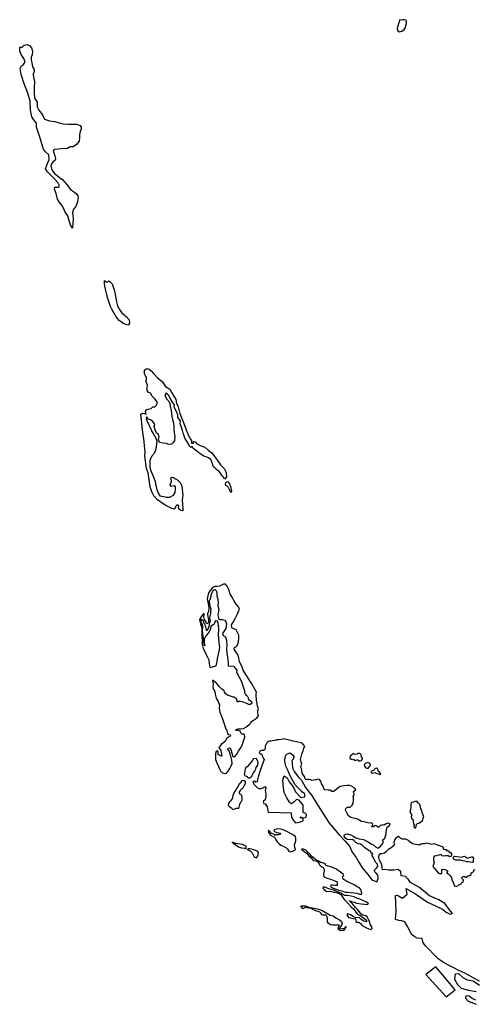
# Model space of a CAD drawing. Extents: x 85497 to 314014, y 760654 to 894511.
# Tile 1 of 25: x 102385 to 127273, y 771912 to 825797. Entities that reach past the tile are written whole.
import ezdxf

# ---------------------------------------------------------------- set-up
doc = ezdxf.new("R2010")
doc.units = 0
doc.layers.add('RPA', color=3, linetype='CONTINUOUS')

msp = doc.modelspace()

# ---------------------------------------------------------------- linework, layer by layer
at = {"layer": 'RPA', "color": 0}
for points in [[(123175, 825797), (123175, 825738), (123149, 825629), (123106, 825521), (123063, 825395), (123054, 825295), (123079, 825194), (123154, 825126), (123313, 825167), (123439, 825259), (123507, 825375), (123516, 825476), (123567, 825593), (123568, 825660), (123560, 825735), (123518, 825769), (123451, 825795), (123359, 825787), (123275, 825771)], [(105275, 814393), (105168, 814578), (105094, 814788), (105012, 815056), (104879, 815267), (104797, 815451), (104689, 815653), (104548, 815830), (104459, 815976), (104386, 816291), (104292, 816518), (104307, 816625), (104493, 816632), (104546, 816667), (104548, 816745), (104472, 816884), (104282, 817093), (103904, 817468), (103792, 817640), (103908, 817935), (104000, 818143), (103978, 818395), (103792, 818565), (103693, 818713), (103634, 818881), (103517, 819262), (103303, 819916), (103313, 820128), (103156, 820310), (103045, 820485), (102976, 820852), (102952, 821336), (102838, 821776), (102603, 822341), (102474, 822791), (102418, 823129), (102482, 823268), (102585, 823348), (102685, 823496), (102603, 823681), (102457, 823895), (102385, 824076), (102400, 824294), (102427, 824292), (102511, 824291), (102553, 824333), (102629, 824399), (102788, 824440), (102930, 824389), (103038, 824263), (103087, 824078), (103077, 823869), (103009, 823752), (103017, 823593), (103049, 823434), (103081, 823216), (103181, 823064), (103172, 822964), (103129, 822814), (103145, 822646), (103193, 822420), (103183, 822068), (103181, 821817), (103204, 821499), (103345, 821288), (103335, 821020), (103434, 820852), (103625, 820583), (103749, 820356), (104008, 820262), (104309, 820227), (104551, 820150), (104769, 820098), (105012, 820088), (105254, 820078), (105522, 820077), (105698, 820008), (105756, 819908), (105746, 819799), (105687, 819682), (105661, 819515), (105668, 819339), (105633, 819155), (105498, 818972), (105305, 818839), (105146, 818840), (104961, 818732), (104760, 818750), (104508, 818710), (104266, 818695), (104215, 818603), (104248, 818511), (104314, 818351), (104354, 818200), (104329, 818100), (104211, 818009), (104135, 817909), (104084, 817784), (104125, 817641), (104199, 817507), (104290, 817380), (104432, 817271), (104582, 817144), (104724, 817059), (104823, 816933), (104948, 816790), (105073, 816630), (105172, 816504), (105331, 816402), (105481, 816292), (105572, 816158), (105588, 816082), (105571, 815974), (105544, 815823), (105451, 815581), (105324, 815431), (105273, 815247), (105288, 815080), (105312, 814895), (105303, 814686)], [(107123, 811459), (107198, 811425), (107241, 811492), (107274, 811500), (107349, 811432), (107441, 811348), (107498, 811172), (107564, 811012), (107621, 810777), (107653, 810534), (107685, 810350), (107743, 810140), (107850, 809930), (107966, 809779), (108108, 809644), (108241, 809534), (108382, 809366), (108398, 809190), (108338, 809090), (108308, 809086), (108198, 809111), (108048, 809169), (107939, 809253), (107826, 809343), (107746, 809442), (107640, 809565), (107587, 809680), (107520, 809792), (107435, 809963), (107353, 810109), (107296, 810257), (107250, 810421), (107191, 810585), (107164, 810749), (107115, 810910), (107078, 811054), (107039, 811215), (107035, 811385), (107032, 811518)], [(109110, 804262), (109219, 804253), (109303, 804210), (109270, 804353), (109313, 804445), (109422, 804486), (109589, 804527), (109674, 804602), (109791, 804618), (109875, 804692), (109935, 804843), (109860, 804952), (109777, 805045), (109644, 805196), (109545, 805356), (109419, 805407), (109361, 805508), (109371, 805642), (109380, 805792), (109339, 805885), (109289, 806011), (109323, 806094), (109324, 806228), (109266, 806304), (109225, 806438), (109218, 806614), (109344, 806705), (109470, 806671), (109578, 806578), (109719, 806435), (109935, 806191), (110177, 805996), (110376, 805727), (110610, 805583), (110717, 805373), (110816, 805188), (110924, 805020), (110973, 804819), (111064, 804601), (111153, 804249), (111260, 803963), (111351, 803745), (111425, 803552), (111499, 803359), (111598, 803132), (111714, 802863), (111788, 802762), (111788, 802695), (111796, 802620), (111896, 802628), (111905, 802711), (111989, 802694), (112089, 802593), (112264, 802491), (112514, 802398), (112706, 802246), (112906, 802085), (113047, 801900), (113221, 801681), (113387, 801429), (113570, 801235), (113686, 801017), (113701, 800782), (113600, 800649), (113550, 800766), (113467, 800834), (113384, 800985), (113293, 801095), (113184, 801162), (113068, 801272), (113018, 801314), (112977, 801390), (112927, 801541), (112845, 801726), (112728, 801827), (112586, 801870), (112469, 801912), (112269, 802031), (112086, 802191), (111886, 802335), (111836, 802436), (111761, 802377), (111686, 802462), (111620, 802579), (111528, 802722), (111429, 802890), (111388, 803025), (111330, 803176), (111290, 803310), (111224, 803528), (111166, 803687), (111184, 803830), (111134, 803922), (111043, 804032), (111036, 804157), (110995, 804291), (110912, 804459), (110837, 804594), (110855, 804719), (110747, 804862), (110631, 805089), (110532, 805257), (110390, 805350), (110331, 805259), (110364, 805150), (110438, 805024), (110538, 804931), (110596, 804805), (110629, 804654), (110686, 804411), (110693, 804243), (110717, 804084), (110758, 803908), (110798, 803723), (110822, 803564), (110821, 803372), (110845, 803212), (110885, 802978), (110867, 802743), (110774, 802643), (110698, 802560), (110539, 802545), (110431, 802595), (110247, 802622), (110046, 802665), (109989, 802824), (110023, 802967), (109974, 803118), (109874, 803185), (109808, 803345), (109742, 803538), (109776, 803638), (109727, 803739), (109652, 803831), (109552, 803891), (109443, 803942), (109327, 804060), (109309, 803959), (109351, 803884), (109359, 803791), (109433, 803682), (109483, 803539), (109557, 803405), (109615, 803254), (109689, 803145), (109764, 803027), (109813, 802926), (109896, 802758), (109878, 802591), (109852, 802415), (109826, 802231), (109741, 802064), (109597, 801889), (109512, 801681), (109511, 801496), (109510, 801312), (109567, 801102), (109641, 800943), (109724, 800725), (109798, 800515), (109830, 800330), (109879, 800138), (109969, 799894), (110060, 799734), (110269, 799708), (110428, 799665), (110612, 799664), (110797, 799780), (110890, 799930), (110908, 800097), (110909, 800240), (110834, 800290), (110683, 800241), (110625, 800350), (110685, 800467), (110694, 800568), (110661, 800727), (110737, 800760), (110812, 800751), (110921, 800675), (111037, 800599), (111170, 800472), (111236, 800330), (111285, 800137), (111301, 799902), (111308, 799768), (111281, 799525), (111296, 799241), (111320, 799056), (111319, 798922), (111201, 798931), (111143, 798985), (111075, 799045), (111091, 799185), (111014, 799251), (110934, 799178), (110903, 799061), (110826, 799003), (110710, 799048), (110344, 799227), (109931, 799522), (109722, 799731), (109618, 799962), (109531, 800234), (109417, 801004), (109327, 801227), (109228, 801928), (109257, 802137), (109185, 802850), (109122, 803200), (109026, 804212)], [(113648, 800330), (113723, 800288), (113789, 800221), (113847, 800095), (113913, 799969), (113963, 799926), (114006, 799993), (113981, 800085), (113957, 800194), (113907, 800320), (113883, 800404), (113849, 800446), (113800, 800497), (113707, 800489), (113657, 800431), (113631, 800364)], [(112376, 791606), (112425, 791388), (112516, 791212), (112590, 791044), (112665, 790901), (112748, 790766), (112763, 790557), (112803, 790347), (113135, 790442), (113189, 790681), (113220, 790843), (113266, 791073), (113305, 791236), (113334, 791448), (113312, 791694), (113282, 791932), (113277, 792161), (113279, 792441), (113275, 792653), (113264, 792649), (113248, 792758), (113207, 792884), (113107, 792893), (113047, 792768), (113013, 792693), (112946, 792660), (112859, 792602), (112796, 792371), (112706, 792225), (112582, 792070), (112483, 791898), (112487, 791711), (112517, 791533), (112482, 791566), (112459, 791829), (112429, 792075), (112398, 792338), (112418, 792605), (112385, 792722), (112327, 792815), (112320, 792982), (112420, 792931), (112470, 792789), (112544, 792646), (112577, 792495), (112593, 792378), (112677, 792427), (112744, 792544), (112770, 792669), (112797, 792837), (112822, 792887), (112790, 793088), (112842, 793297), (112851, 793398), (112868, 793515), (112836, 793649), (112820, 793713), (112795, 793817), (112779, 793934), (112780, 794035), (112822, 794086), (112831, 794137), (112862, 794236), (112872, 794327), (112911, 794417), (112952, 794526), (113022, 794586), (113072, 794617), (113121, 794576), (113152, 794498), (113172, 794376), (113181, 794267), (113211, 794156), (113232, 794065), (113248, 793897), (113238, 793738), (113279, 793545), (113261, 793386), (113227, 793244), (113267, 793026), (113350, 792975), (113488, 792978), (113626, 792933), (113698, 792739), (113669, 792475), (113554, 792319), (113488, 792199), (113524, 792098), (113654, 792016), (113700, 791813), (113723, 791567), (113702, 791346), (113724, 791117), (113761, 790931), (113782, 790753), (113803, 790592), (113789, 790439), (114085, 790411), (114274, 790198), (114253, 790097), (114521, 789570), (114640, 789235), (114692, 789067), (114686, 789031), (114686, 788982), (114692, 788963), (114731, 788923), (114773, 788825), (114835, 788786), (114891, 788691), (114913, 788593), (115001, 788534), (115076, 788481), (115089, 788409), (115056, 788347), (114961, 788305), (114811, 788377), (114772, 788397), (114681, 788433), (114576, 788457), (114468, 788483), (114361, 788483), (114318, 788457), (114289, 788467), (114282, 788513), (114253, 788634), (114198, 788670), (114100, 788716), (114028, 788736), (113917, 788772), (113767, 788835), (113679, 788901), (113594, 788989), (113575, 789081), (113534, 789107), (113453, 789164), (113324, 789284), (113235, 789403), (113158, 789489), (112941, 789651), (112982, 789459), (112964, 789308), (112980, 789182), (113071, 789031), (113078, 788880), (113144, 788670), (113252, 788486), (113326, 788284), (113308, 788108), (113340, 787891), (113431, 787681), (113513, 787479), (113587, 787261), (113661, 787043), (113727, 786875), (113759, 786732), (113826, 786682), (113901, 786656), (113943, 786631), (113884, 786564), (113816, 786523), (113732, 786473), (113648, 786356), (113614, 786290), (113563, 786248), (113412, 786123), (113327, 785998), (113294, 785965), (113393, 785805), (113417, 785696), (113433, 785587), (113450, 785495), (113349, 785521), (113241, 785597), (113250, 785672), (113242, 785739), (113192, 785807), (113125, 785732), (113107, 785606), (113098, 785464), (113113, 785305), (113171, 785129), (113262, 784935), (113319, 784801), (113377, 784683), (113485, 784574), (113586, 784540), (113703, 784564), (113796, 784664), (113897, 784814), (113965, 784956), (114008, 785098), (114001, 785282), (113952, 785483), (113886, 785668), (113845, 785786), (113770, 785853), (113796, 785937), (113888, 785944), (113954, 785827), (113979, 785709), (114020, 785617), (114044, 785533), (114061, 785466), (114136, 785457), (114279, 785607), (114364, 785774), (114466, 785932), (114542, 786066), (114627, 786258), (114678, 786425), (114712, 786542), (114696, 786651), (114647, 786701), (114571, 786693), (114496, 786761), (114447, 786853), (114330, 786888), (114254, 786897), (114196, 786939), (114330, 786996), (114489, 786995), (114640, 787003), (114766, 787086), (114859, 787152), (114977, 787252), (115044, 787360), (115145, 787452), (115255, 787501), (115381, 787601), (115457, 787701), (115416, 787852), (115417, 787986), (115459, 788094), (115410, 788220), (115377, 788354), (115353, 788530), (115346, 788648), (115330, 788748), (115339, 788882), (115340, 788999), (115249, 789159), (115092, 789453), (114951, 789663), (114843, 789848), (114735, 790008), (114628, 790193), (114554, 790411), (114421, 790646), (114381, 790848), (114324, 791057), (114240, 791158), (114125, 791352), (114142, 791444), (114251, 791493), (114319, 791618), (114362, 791744), (114380, 791953), (114381, 792112), (114315, 792263), (114240, 792406), (114115, 792457), (114007, 792508), (113983, 792684), (114067, 792826), (114169, 792992), (114237, 793143), (114305, 793285), (114364, 793410), (114415, 793535), (114357, 793669), (114233, 793804), (114117, 794014), (114009, 794199), (113901, 794351), (113869, 794502), (113811, 794644), (113737, 794787), (113645, 794896), (113545, 794914), (113436, 794848), (113318, 794790), (113201, 794774), (113092, 794775), (112949, 794725), (112814, 794559), (112713, 794434), (112679, 794275), (112644, 794099), (112676, 793923), (112717, 793739), (112741, 793588), (112715, 793404), (112664, 793279), (112688, 793111), (112720, 792968), (112719, 792835), (112685, 792759), (112618, 792743), (112569, 792861), (112511, 792978), (112470, 793112), (112488, 793246), (112463, 793313), (112353, 793180), (112235, 792963), (112283, 792729), (112357, 792510), (112356, 792360), (112363, 792167), (112362, 792000), (112378, 791874)], [(117532, 786280), (117357, 786307), (117223, 786341), (117089, 786392), (116964, 786401), (116838, 786436), (116704, 786411), (116570, 786379), (116461, 786388), (116352, 786347), (116210, 786331), (116127, 786322), (116051, 786315), (115941, 786257), (115882, 786157), (115831, 786040), (115822, 785923), (115805, 785856), (115729, 785798), (115620, 785799), (115528, 785766), (115494, 785674), (115552, 785624), (115627, 785623), (115652, 785523), (115710, 785380), (115776, 785312), (115648, 784962), (115529, 784653), (115452, 784410), (115400, 784201), (115383, 784093), (115307, 784068), (115232, 784119), (115157, 784102), (115206, 783960), (115306, 783850), (115397, 783766), (115498, 783715), (115598, 783714), (115699, 783764), (115783, 783822), (115867, 783821), (115858, 783738), (115832, 783604), (115848, 783529), (115856, 783420), (115855, 783328), (115846, 783202), (115820, 783102), (115736, 783035), (115710, 782968), (115752, 782893), (115819, 782892), (115926, 782724), (115975, 782506), (115984, 782421), (117248, 782397), (117267, 782133), (117383, 781976), (117493, 781839), (117711, 781886), (117899, 781959), (117901, 782078), (117773, 782111), (117744, 782179), (117903, 782124), (118068, 782146), (118092, 782290), (118058, 782358), (117899, 782408), (117902, 782806), (117832, 782895), (117692, 783089), (117538, 783124), (117385, 782978), (117248, 782888), (117157, 782978), (117018, 783218), (116870, 783511), (116824, 783765), (116787, 784179), (116869, 784415), (117027, 784313), (117136, 784088), (117357, 783820), (117475, 783549), (117772, 783232), (117990, 783264), (117989, 783439), (117821, 783562), (117665, 783725), (117457, 783921), (117324, 784177), (117175, 784454), (117067, 784720), (116953, 784940), (116892, 785210), (116913, 785447), (116989, 785595), (117197, 785673), (117390, 785519), (117381, 785348), (117291, 785257), (117293, 785108), (117328, 784854), (117427, 784640), (117622, 784362), (117820, 784182), (118027, 783779), (118369, 783348), (118688, 782824), (118887, 782510), (119102, 782180), (119342, 781813), (119573, 781549), (119901, 781175), (120198, 780838), (120434, 780559), (120587, 780246), (120808, 779952), (120957, 779695), (121136, 779376), (121443, 779008), (121669, 778729), (121936, 778616), (122004, 778799), (121989, 778975), (121906, 779085), (121831, 779160), (121798, 779244), (121907, 779344), (121984, 779452), (121968, 779578), (121885, 779671), (121785, 779839), (121761, 779948), (121669, 780057), (121712, 780132), (121679, 780183), (121628, 780192), (121612, 780234), (121604, 780301), (121512, 780318), (121395, 780402), (121270, 780487), (121145, 780597), (121037, 780681), (120920, 780699), (120778, 780767), (120670, 780884), (120603, 780927), (120503, 780911), (120319, 780929), (120227, 780996), (120152, 781114), (120161, 781198), (120321, 781238), (120505, 781195), (120638, 781111), (120788, 781018), (120972, 780966), (121215, 780940), (121432, 780829), (121632, 780702), (121774, 780618), (121857, 780525), (121982, 780449), (122125, 780557), (122251, 780690), (122302, 780798), (122253, 780899), (122379, 781007), (122439, 781250), (122440, 781333), (122474, 781450), (122508, 781609), (122626, 781701), (122660, 781792), (122552, 781818), (122443, 781785), (122350, 781736), (122292, 781719), (122216, 781720), (122124, 781704), (122099, 781670), (122023, 781596), (121931, 781663), (121864, 781697), (121797, 781672), (121755, 781623), (121655, 781632), (121714, 781765), (121639, 781841), (121547, 781833), (121438, 781842), (121305, 781885), (121213, 781911), (121112, 781895), (120996, 781988), (120845, 782056), (120653, 782099), (120511, 782133), (120378, 782234), (120295, 782386), (120212, 782529), (120238, 782629), (120305, 782695), (120473, 782703), (120582, 782802), (120633, 782903), (120642, 782995), (120651, 783036), (120660, 783145), (120660, 783221), (120644, 783288), (120686, 783346), (120704, 783421), (120679, 783463), (120663, 783564), (120738, 783614), (120780, 783647), (120756, 783697), (120689, 783739), (120614, 783807), (120556, 783849), (120455, 783892), (120313, 783884), (120129, 783869), (120003, 783853), (119886, 783820), (119810, 783745), (119700, 783654), (119625, 783596), (119557, 783554), (119482, 783563), (119432, 783605), (119357, 783631), (119265, 783640), (119097, 783649), (119031, 783717), (118990, 783851), (118915, 783977), (118891, 784086), (118841, 784162), (118791, 784221), (118699, 784230), (118624, 784197), (118473, 784173), (118364, 784157), (118331, 784199), (118239, 784216), (118147, 784208), (118063, 784201), (118013, 784259), (117972, 784377), (117897, 784470), (117848, 784562), (117832, 784704), (117807, 784813), (117783, 784897), (117792, 784989), (117834, 785056), (117801, 785157), (117752, 785308), (117786, 785458), (117838, 785609), (117898, 785792), (117949, 785934), (117991, 786001), (117958, 786077), (117850, 786211)], [(120616, 785314), (120666, 785330), (120707, 785255), (120791, 785271), (120850, 785296), (120900, 785295), (120967, 785245), (121008, 785211), (121092, 785252), (121151, 785319), (121143, 785386), (121094, 785462), (121078, 785545), (121061, 785621), (121011, 785638), (120919, 785647), (120852, 785597), (120785, 785589), (120718, 785606), (120634, 785640), (120567, 785557), (120474, 785491), (120457, 785399), (120482, 785348), (120540, 785323)], [(114751, 784797), (114794, 784922), (114878, 784930), (114971, 785030), (115030, 785130), (115123, 785238), (115165, 785313), (115208, 785372), (115300, 785388), (115383, 785270), (115424, 785144), (115398, 785002), (115321, 784877), (115296, 784785), (115262, 784701), (115228, 784651), (115169, 784585), (115135, 784501), (115092, 784418), (115067, 784359), (114982, 784293), (114899, 784285), (114857, 784352), (114799, 784386), (114724, 784420), (114699, 784496), (114708, 784571), (114725, 784646)], [(121250, 785025), (121266, 784941), (121333, 784857), (121366, 784832), (121466, 784831), (121500, 784856), (121500, 784906), (121568, 784948), (121593, 785040), (121544, 785115), (121443, 785150), (121359, 785108), (121300, 785067)], [(122034, 784534), (122100, 784492), (122159, 784534), (122109, 784593), (122026, 784652), (121985, 784752), (121969, 784820), (121910, 784837), (121809, 784779), (121767, 784712), (121700, 784687), (121608, 784654), (121641, 784579), (121707, 784562), (121825, 784594), (121908, 784569)], [(114207, 783595), (114233, 783670), (114283, 783745), (114351, 783836), (114377, 783912), (114427, 783995), (114503, 784078), (114563, 784153), (114663, 784178), (114722, 784127), (114721, 783985), (114653, 783851), (114593, 783743), (114517, 783659), (114450, 783610), (114391, 783526), (114399, 783442), (114474, 783417), (114532, 783349), (114540, 783232), (114547, 783090), (114504, 782989), (114462, 782931), (114420, 782848), (114394, 782772), (114385, 782697), (114359, 782630), (114284, 782631), (114217, 782631), (114150, 782590), (114074, 782557), (113999, 782624), (113941, 782658), (113849, 782743), (113816, 782810), (113842, 782902), (113893, 782985), (113969, 783069), (114011, 783135), (114045, 783235), (114071, 783353), (114114, 783453)], [(123787, 782555), (123745, 782430), (123819, 782337), (123852, 782270), (123810, 782203), (123826, 782086), (123893, 782044), (123918, 782002), (123925, 781910), (123942, 781809), (123983, 781708), (123965, 781616), (124015, 781566), (124066, 781565), (124091, 781666), (124109, 781758), (124168, 781808), (124243, 781832), (124319, 781882), (124445, 781965), (124479, 782099), (124505, 782216), (124456, 782308), (124414, 782409), (124407, 782526), (124349, 782610), (124324, 782694), (124317, 782811), (124275, 782862), (124200, 782946), (124117, 783022), (124025, 783014), (123949, 782973), (123840, 782965), (123806, 782857), (123789, 782781), (123797, 782698)], [(117488, 780380), (117441, 780489), (117425, 780626), (117465, 780754), (117494, 780855), (117511, 780985), (117475, 781093), (117397, 781153), (117286, 781215), (117172, 781274), (117045, 781356), (116937, 781399), (116803, 781458), (116666, 781498), (116565, 781521), (116431, 781502), (116336, 781456), (116303, 781394), (116371, 781348), (116469, 781322), (116571, 781292), (116649, 781276), (116675, 781246), (116623, 781207), (116551, 781194), (116472, 781185), (116417, 781178), (116364, 781159), (116309, 781198), (116247, 781234), (116162, 781264), (116089, 781358), (116058, 781388), (115993, 781418), (116009, 781317), (116117, 781174), (116234, 781098), (116334, 781055), (116409, 780913), (116500, 780786), (116566, 780719), (116675, 780626), (116800, 780567), (116950, 780490), (117050, 780398), (117116, 780297), (117208, 780254), (117317, 780295), (117443, 780345)], [(114785, 780419), (114780, 780559), (114689, 780611), (114591, 780654), (114463, 780684), (114316, 780691), (114215, 780721), (114104, 780754), (114021, 780778), (114180, 780659), (114363, 780524), (114522, 780473), (114698, 780463)], [(115355, 779923), (115398, 780008), (115448, 780109), (115451, 780217), (115396, 780292), (115288, 780332), (115184, 780371), (115082, 780398), (114984, 780415), (114886, 780421), (114854, 780384), (114881, 780370), (114998, 780319), (115106, 780193), (115222, 779991)], [(118836, 779490), (119006, 779401), (119052, 779297), (119052, 779196), (119029, 779101), (119025, 779013), (119028, 778925), (119028, 778889), (119217, 778816), (119345, 778777), (119449, 778737), (119544, 778708), (119629, 778678), (119761, 778606), (119768, 778419), (119661, 778423), (119553, 778440), (119448, 778433), (119402, 778404), (119428, 778316), (119552, 778260), (119719, 778207), (119843, 778167), (120019, 778121), (120199, 778052), (120352, 778045), (120496, 778025), (120679, 778011), (120852, 777991), (120986, 777945), (121071, 777918), (121117, 777971), (121091, 778069), (121065, 778187), (120984, 778285), (120857, 778347), (120729, 778429), (120615, 778489), (120465, 778554), (120348, 778607), (120233, 778670), (120129, 778748), (120074, 778824), (120061, 778883), (120071, 778925), (120123, 778951), (120110, 779007), (120038, 779079), (119931, 779158), (119840, 779223), (119725, 779299), (119592, 779368), (119467, 779414), (119366, 779463), (119268, 779480), (119170, 779503), (119138, 779503), (119099, 779591), (118968, 779651), (118844, 779674), (118720, 779756), (118580, 779832), (118462, 779927), (118364, 780019), (118267, 780127), (118159, 780245), (118045, 780346), (117924, 780409), (117833, 780426), (117812, 780393), (117928, 780308), (118020, 780232), (118112, 780190), (118195, 780064), (118336, 779920), (118452, 779777), (118595, 779759), (118720, 779683), (118794, 779566)], [(126595, 779966), (126670, 780008), (126746, 780016), (126812, 779965), (126871, 779931), (126954, 779931), (127038, 779963), (127114, 779980), (127181, 779988), (127222, 779895), (127213, 779811), (127204, 779728), (127179, 779669), (127053, 779695), (126961, 779713), (126861, 779713), (126769, 779739), (126618, 779757), (126510, 779808), (126392, 779792), (126267, 779793), (126166, 779835), (126125, 779878), (126142, 779970), (126184, 780011)], [(120391, 776659), (120391, 776659), (120495, 776642), (120646, 776616), (120766, 776586), (120786, 776504), (120808, 776396), (120884, 776415), (120955, 776399), (121034, 776327), (121128, 776219), (121265, 776156), (121370, 776090), (121507, 776034), (121621, 776008), (121687, 776070), (121654, 776161), (121576, 776292), (121550, 776394), (121492, 776512), (121443, 776626), (121414, 776708), (121332, 776757), (121257, 776764), (121179, 776784), (121081, 776837), (120990, 776977), (120879, 777102), (120775, 777213), (120693, 777305), (120596, 777413), (120514, 777495), (120439, 777587), (120554, 777538), (120694, 777501), (120834, 777452), (121086, 777415), (121269, 777392), (121426, 777372), (121488, 777424), (121338, 777519), (121178, 777588), (120998, 777667), (120848, 777726), (120698, 777789), (120525, 777835), (120336, 777865), (120224, 777869), (120182, 777859), (120084, 777928), (119957, 777997), (119826, 778046), (119682, 778096), (119575, 778152), (119444, 778188), (119300, 778231), (119209, 778274), (119101, 778326), (119016, 778327), (118987, 778269), (119037, 778216), (119178, 778081), (119404, 778096), (119588, 778045), (119780, 778010), (119972, 777917), (120146, 777656), (120363, 777437), (120529, 777252), (120670, 777125), (120778, 776957), (120895, 776831), (121012, 776796), (121153, 776687), (121278, 776594), (121370, 776526), (121377, 776417), (121219, 776468), (121085, 776553), (120977, 776654), (120793, 776647), (120634, 776715), (120493, 776816), (120325, 776868), (120292, 776809)], [(120262, 776165), (120209, 776067), (120110, 775953), (119966, 775930), (119855, 775979), (119820, 776065), (119843, 776159), (119866, 776215), (119869, 776267), (119771, 776251), (119660, 776238), (119536, 776235), (119392, 776262), (119291, 776328), (119239, 776432), (119243, 776550), (119227, 776645), (119201, 776720), (119155, 776782), (119064, 776786), (118985, 776783), (118907, 776826), (118868, 776924), (118750, 776990), (118626, 777010), (118532, 777056), (118434, 777105), (118362, 777161), (118208, 777181), (118081, 777191), (118009, 777211), (117882, 777143), (117775, 777303), (117909, 777302), (118026, 777302), (118159, 777250), (118285, 777216), (118502, 777173), (118753, 777121), (118979, 777036), (119195, 776892), (119379, 776790), (119546, 776747), (119688, 776638), (119896, 776536), (119996, 776443), (120046, 776342), (120029, 776284), (119952, 776167), (119868, 776050), (120036, 776066), (120169, 776065)], [(125162, 773961), (124626, 773544), (125740, 772316), (126224, 772708)]]:
    msp.add_lwpolyline(points, close=True, dxfattribs=at)
for points in [[(127561, 773174), (127255, 773351), (126985, 773481), (126725, 773631), (126397, 773778), (126147, 773913), (125861, 774048), (125621, 774173), (125285, 774402), (125033, 774651), (124801, 774909), (124594, 775110), (124474, 775278), (124417, 775522), (124149, 775533), (124021, 775598), (123838, 775736), (123719, 775966), (123606, 776211), (123461, 776421), (123307, 776476), (123148, 776490), (122965, 776550), (122989, 777009), (122952, 777863), (123053, 777879), (123120, 777854), (123337, 777718), (123589, 777943), (123541, 778245), (124050, 777959), (124704, 777506), (125140, 777305), (125257, 777238), (125526, 777120), (125727, 776952), (125950, 776852), (126073, 776885), (125973, 777003), (125654, 777422), (125330, 777629), (124821, 777842), (124273, 778300), (123782, 778580), (123653, 778759), (123497, 778898), (123268, 778947), (123246, 779158), (123103, 779281), (122858, 779260), (122580, 779261), (122380, 779296), (122250, 779275), (122235, 779417), (122219, 779551), (122161, 779669), (122086, 779803), (122054, 779946), (122055, 780113), (122139, 780163), (122223, 780163), (122365, 780204), (122466, 780287), (122576, 780411), (122719, 780494), (122912, 780644), (122888, 780778), (122922, 780903), (122982, 781028), (123125, 781111), (123208, 781027), (123325, 780967), (123425, 780975), (123501, 780966), (123659, 780890), (123759, 780797), (123893, 780721), (124060, 780678), (124185, 780660), (124269, 780643), (124344, 780693), (124437, 780709), (124562, 780717), (124671, 780741), (124797, 780715), (124922, 780672), (125081, 780705), (125248, 780637), (125416, 780594), (125541, 780526), (125590, 780408), (125682, 780391), (125741, 780382), (125757, 780315), (125824, 780323), (125874, 780273), (125966, 780222), (126032, 780121), (126015, 780012), (125939, 779979), (125847, 780038), (125722, 780039), (125604, 780023), (125504, 780041), (125438, 780116), (125337, 780083), (125194, 780043), (125068, 780018), (125034, 779910), (125042, 779784), (125075, 779692), (125032, 779558), (125006, 779449), (125098, 779348), (125206, 779214), (125314, 779096), (125422, 779061), (125498, 779103), (125498, 779195), (125491, 779287), (125558, 779303), (125666, 779286), (125758, 779260), (125817, 779201), (125774, 779109), (125849, 779050), (125924, 778958), (126024, 778857), (126048, 778731), (126122, 778588), (126155, 778496), (126163, 778395), (126247, 778378), (126314, 778377), (126440, 778444), (126549, 778510), (126583, 778585), (126658, 778601), (126659, 778677), (126684, 778727), (126634, 778769), (126593, 778853), (126635, 778894), (126711, 778927), (126794, 778877), (126853, 778859), (126920, 778943), (126962, 778951), (127029, 778967), (127096, 779009), (127105, 779101), (127147, 779134), (127189, 779142), (127240, 779200), (127249, 779275), (127316, 779292)], [(127551, 772947), (127215, 773171), (126907, 773240), (126667, 773364), (126429, 773581), (126222, 773570), (126195, 773297), (126359, 772989), (126546, 772794), (126951, 772691), (127368, 772605)], [(127363, 772140), (127153, 772238), (126985, 772350), (126800, 772380), (126782, 772256), (126928, 772093), (127383, 771912)]]:
    msp.add_lwpolyline(points, dxfattribs=at)

doc.saveas('drawing.dxf')
